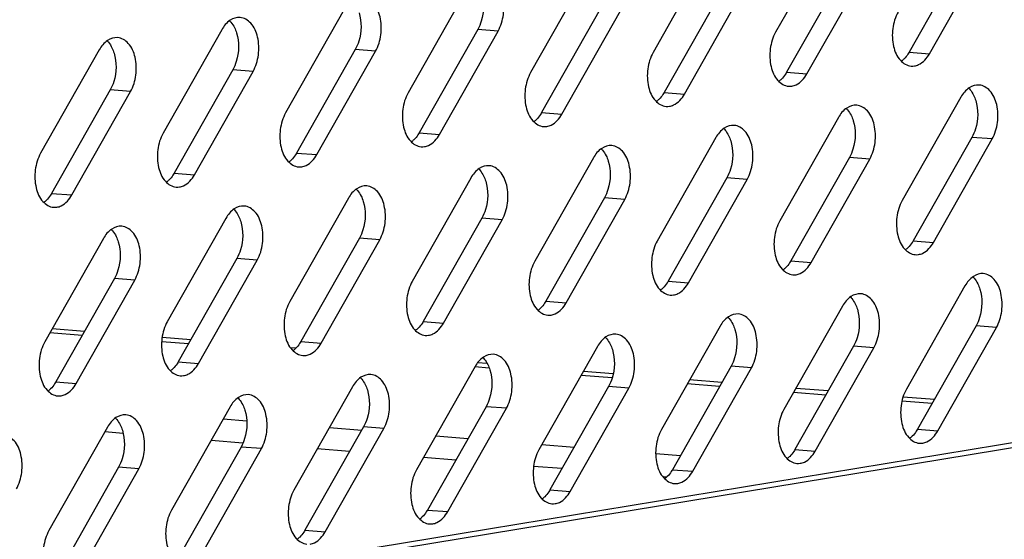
# Model space of a CAD drawing. Header units: millimetres. Extents: x -339 to 255, y 1363 to 1783.
# Tile 33 of 47: x 137 to 159, y 1451 to 1463. Entities that reach past the tile are written whole.
import ezdxf

# ---------------------------------------------------------------- set-up
doc = ezdxf.new("R2010")
doc.units = ezdxf.units.MM
doc.header["$LTSCALE"] = 61.468
doc.layers.get('0').update_dxf_attribs({"linetype": 'CONTINUOUS'})

msp = doc.modelspace()

# ---------------------------------------------------------------- linework, layer by layer
at = {"linetype": 'Continuous'}
for p, q in [((155.556, 1464.9248), (154.2341, 1462.5943)), ((152.792, 1464.4699), (151.4701, 1462.1393)), ((158.569, 1464.4764), (157.2471, 1462.1459)), ((157.7054, 1462.1092), (159.0273, 1464.4397)), ((150.028, 1464.0149), (148.7061, 1461.6844)), ((155.805, 1464.0215), (154.4832, 1461.6909)), ((154.9415, 1461.6542), (156.2633, 1463.9848)), ((147.264, 1463.56), (145.9422, 1461.2294)), ((153.0411, 1463.5665), (151.7192, 1461.236)), ((152.1775, 1461.1993), (153.4994, 1463.5298)), ((144.5001, 1463.105), (143.1782, 1460.7745)), ((150.2771, 1463.1116), (148.9552, 1460.781)), ((149.4135, 1460.7443), (150.7354, 1463.0749)), ((141.7361, 1462.6501), (140.4142, 1460.3195)), ((147.5131, 1462.6566), (146.1912, 1460.3261)), ((146.6495, 1460.2894), (147.9714, 1462.6199)), ((147.9714, 1462.6199), (147.5131, 1462.6566)), ((138.9721, 1462.1951), (137.6502, 1459.8646)), ((144.7492, 1462.2017), (143.4273, 1459.8711)), ((143.8856, 1459.8344), (145.2075, 1462.165)), ((145.2075, 1462.165), (144.7492, 1462.2017)), ((157.2471, 1462.1459), (157.7054, 1462.1092)), ((141.9852, 1461.7467), (140.6633, 1459.4162)), ((141.1216, 1459.3795), (142.4435, 1461.71)), ((142.4435, 1461.71), (141.9852, 1461.7467)), ((154.4832, 1461.6909), (154.9415, 1461.6542)), ((139.2212, 1461.2918), (137.8993, 1458.9612)), ((138.3576, 1458.9245), (139.6795, 1461.2551)), ((139.6795, 1461.2551), (139.2212, 1461.2918)), ((151.7192, 1461.236), (152.1775, 1461.1993)), ((158.4137, 1461.1271), (157.0918, 1458.7965)), ((148.9552, 1460.781), (149.4135, 1460.7443)), ((155.6498, 1460.6721), (154.3279, 1458.3416)), ((146.1912, 1460.3261), (146.6495, 1460.2894)), ((152.8858, 1460.2172), (151.5639, 1457.8866)), ((158.6628, 1460.2237), (157.3409, 1457.8932)), ((157.7992, 1457.8565), (159.1211, 1460.187)), ((159.1211, 1460.187), (158.6628, 1460.2237)), ((143.4273, 1459.8711), (143.8856, 1459.8344)), ((150.1218, 1459.7622), (148.7999, 1457.4317)), ((155.8988, 1459.7688), (154.5769, 1457.4382)), ((155.0353, 1457.4015), (156.3571, 1459.7321)), ((156.3571, 1459.7321), (155.8988, 1459.7688)), ((140.6633, 1459.4162), (141.1216, 1459.3795)), ((147.3578, 1459.3073), (146.036, 1456.9767)), ((153.1349, 1459.3138), (151.813, 1456.9833)), ((152.2713, 1456.9466), (153.5932, 1459.2771)), ((153.5932, 1459.2771), (153.1349, 1459.3138)), ((137.8993, 1458.9612), (138.3576, 1458.9245)), ((144.5939, 1458.8523), (143.272, 1456.5218)), ((150.3709, 1458.8589), (149.049, 1456.5283)), ((149.5073, 1456.4916), (150.8292, 1458.8222)), ((150.8292, 1458.8222), (150.3709, 1458.8589)), ((141.8299, 1458.3974), (140.508, 1456.0668)), ((147.6069, 1458.4039), (146.285, 1456.0734)), ((146.7433, 1456.0367), (148.0652, 1458.3672)), ((148.0652, 1458.3672), (147.6069, 1458.4039)), ((139.0659, 1457.9424), (137.744, 1455.6119)), ((144.8429, 1457.949), (143.5211, 1455.6184)), ((143.9794, 1455.5817), (145.3013, 1457.9123)), ((145.3013, 1457.9123), (144.8429, 1457.949)), ((157.3409, 1457.8932), (157.7992, 1457.8565)), ((142.079, 1457.4941), (140.7571, 1455.1635)), ((141.2154, 1455.1268), (142.5373, 1457.4573)), ((142.5373, 1457.4573), (142.079, 1457.4941)), ((154.5769, 1457.4382), (155.0353, 1457.4015)), ((139.315, 1457.0391), (137.9931, 1454.7085)), ((138.4514, 1454.6718), (139.7733, 1457.0024)), ((139.7733, 1457.0024), (139.315, 1457.0391)), ((151.813, 1456.9833), (152.2713, 1456.9466)), ((158.5075, 1456.8744), (157.1856, 1454.5438)), ((180.2109, 1456.7347), (134.7359, 1449.2496)), ((180.6692, 1456.698), (135.1943, 1449.2129)), ((149.049, 1456.5283), (149.5073, 1456.4916)), ((155.7436, 1456.4194), (154.4217, 1454.0889)), ((138.6402, 1455.8494), (137.9119, 1455.9077)), ((146.285, 1456.0734), (146.7433, 1456.0367)), ((152.9796, 1455.9645), (151.6577, 1453.6339)), ((158.7566, 1455.971), (157.4347, 1453.6405)), ((157.893, 1453.6038), (159.2149, 1455.9343)), ((159.2149, 1455.9343), (158.7566, 1455.971)), ((138.5888, 1455.7588), (137.8605, 1455.8171)), ((141.0372, 1455.6573), (140.3918, 1455.709)), ((140.9858, 1455.5667), (140.3821, 1455.615)), ((143.4036, 1455.4676), (143.2904, 1455.4767)), ((143.5211, 1455.6184), (143.9794, 1455.5817)), ((150.2156, 1455.5095), (148.8937, 1453.179)), ((155.9926, 1455.5161), (154.6707, 1453.1855)), ((155.129, 1453.1488), (156.4509, 1455.4794)), ((156.4509, 1455.4794), (155.9926, 1455.5161)), ((140.7571, 1455.1635), (141.2154, 1455.1268)), ((147.4516, 1455.0546), (146.1298, 1452.724)), ((147.7707, 1455.0229), (147.4512, 1455.0485)), ((147.7278, 1455.1211), (147.5096, 1455.1385)), ((153.2287, 1455.0611), (151.9068, 1452.7306)), ((152.3651, 1452.6939), (153.687, 1455.0244)), ((153.687, 1455.0244), (153.2287, 1455.0611)), ((150.5443, 1454.8006), (149.8453, 1454.8566)), ((150.5691, 1454.8933), (149.8967, 1454.9472)), ((153.022, 1454.6968), (152.2937, 1454.7551)), ((137.9931, 1454.7085), (138.4514, 1454.6718)), ((144.6877, 1454.5996), (143.3658, 1452.2691)), ((150.4647, 1454.6062), (149.1428, 1452.2756)), ((149.6011, 1452.2389), (150.923, 1454.5695)), ((150.923, 1454.5695), (150.4647, 1454.6062)), ((152.9706, 1454.6062), (152.2423, 1454.6645)), ((155.4189, 1454.5047), (154.6906, 1454.563)), ((155.3676, 1454.4141), (154.6392, 1454.4724)), ((157.8159, 1454.3126), (157.1121, 1454.369)), ((141.9237, 1454.1447), (140.6018, 1451.8141)), ((147.7007, 1454.1512), (146.3788, 1451.8207)), ((146.8371, 1451.784), (148.159, 1454.1145)), ((148.159, 1454.1145), (147.7007, 1454.1512)), ((157.7645, 1454.222), (157.0846, 1454.2764)), ((141.7702, 1453.8741), (142.2994, 1453.8317)), ((139.1597, 1453.6897), (137.8378, 1451.3592)), ((144.9367, 1453.6963), (143.6149, 1451.3657)), ((144.0732, 1451.329), (145.395, 1453.6596)), ((144.1672, 1453.682), (144.8955, 1453.6236)), ((145.395, 1453.6596), (144.9367, 1453.6963)), ((139.5108, 1453.548), (139.0981, 1453.581)), ((146.5642, 1453.4899), (147.2925, 1453.4315)), ((157.4347, 1453.6405), (157.893, 1453.6038)), ((142.1728, 1453.2414), (140.8509, 1450.9108)), ((141.3092, 1450.8741), (142.6311, 1453.2046)), ((142.2145, 1453.3313), (141.495, 1453.3889)), ((142.6311, 1453.2046), (142.1728, 1453.2414)), ((148.9611, 1453.2978), (149.6894, 1453.2394)), ((144.6203, 1453.1385), (143.892, 1453.1968)), ((147.0173, 1452.9464), (146.289, 1453.0047)), ((151.528, 1453.0921), (152.0864, 1453.0473)), ((154.6707, 1453.1855), (155.129, 1453.1488)), ((139.4088, 1452.7864), (138.0869, 1450.4559)), ((139.8671, 1452.7497), (139.4088, 1452.7864)), ((149.4143, 1452.7543), (148.7749, 1452.8055)), ((138.5452, 1450.4191), (139.8671, 1452.7497)), ((151.7747, 1452.5651), (151.69, 1452.5719)), ((151.9068, 1452.7306), (152.3651, 1452.6939)), ((149.1428, 1452.2756), (149.6011, 1452.2389)), ((146.3788, 1451.8207), (146.8371, 1451.784)), ((143.6149, 1451.3657), (144.0732, 1451.329))]:
    msp.add_line(p, q, dxfattribs=at)
for centre in [(157.3169, 1462.1463), (154.5529, 1461.6914), (151.7889, 1461.2364), (149.025, 1460.7815), (146.261, 1460.3265), (143.497, 1459.8716), (140.7331, 1459.4166), (137.9691, 1458.9617), (157.4107, 1457.8936), (154.6467, 1457.4387), (151.8827, 1456.9837), (149.1188, 1456.5288), (146.3548, 1456.0738), (143.5908, 1455.6189), (140.8269, 1455.164), (138.0629, 1454.709), (157.5045, 1453.6409), (154.7405, 1453.186), (151.9765, 1452.731), (149.2126, 1452.2761), (146.4486, 1451.8211)]:
    msp.add_arc(centre, 0.3157, 265.39755, 278.78617, dxfattribs=at)
for points, knots in [([(147.9714, 1462.6199), (148.036, 1462.7337), (148.1149, 1462.9948), (148.0987, 1463.3807), (147.9651, 1463.7078), (147.7692, 1463.83), (147.6779, 1463.8374)], [0, 0, 0, 0, 0.2769812, 0.560819, 0.8060607, 1, 1, 1, 1]), ([(147.5992, 1463.4881), (147.6622, 1463.2838), (147.6558, 1462.9785), (147.5471, 1462.7165), (147.5131, 1462.6566)], [0, 0, 0, 0, 0.7564025, 1, 1, 1, 1]), ([(145.2075, 1462.165), (145.272, 1462.2788), (145.351, 1462.5399), (145.3347, 1462.9257), (145.2012, 1463.2528), (145.0052, 1463.3751), (144.9139, 1463.3825)], [0, 0, 0, 0, 0.2769812, 0.560819, 0.8060607, 1, 1, 1, 1]), ([(144.8352, 1463.0331), (144.8982, 1462.8288), (144.8918, 1462.5235), (144.7831, 1462.2616), (144.7492, 1462.2017)], [0, 0, 0, 0, 0.7564025, 1, 1, 1, 1]), ([(156.998, 1463.0492), (156.9335, 1462.9354), (156.8545, 1462.6743), (156.8708, 1462.2884), (157.0044, 1461.9613), (157.2003, 1461.8391), (157.2916, 1461.8317)], [0, 0, 0, 0, 0.2769812, 0.560819, 0.8060607, 1, 1, 1, 1]), ([(142.15, 1462.9275), (142.0723, 1462.9339), (141.8935, 1462.8744), (141.783, 1462.7327), (141.7361, 1462.6501)], [0, 0, 0, 0, 0.4505308, 1, 1, 1, 1]), ([(141.9137, 1462.855), (141.9244, 1462.8443), (141.9675, 1462.7972), (142.0018, 1462.7425), (142.0234, 1462.6989)], [0, 0, 0, 0, 0.2369678, 1, 1, 1, 1]), ([(142.4435, 1461.71), (142.508, 1461.8238), (142.587, 1462.0849), (142.5708, 1462.4708), (142.4372, 1462.7979), (142.2413, 1462.9201), (142.15, 1462.9275)], [0, 0, 0, 0, 0.2769812, 0.560819, 0.8060607, 1, 1, 1, 1]), ([(142.0712, 1462.5782), (142.1343, 1462.3739), (142.1279, 1462.0686), (142.0191, 1461.8066), (141.9852, 1461.7467)], [0, 0, 0, 0, 0.7564025, 1, 1, 1, 1]), ([(154.2341, 1462.5943), (154.1695, 1462.4805), (154.0906, 1462.2194), (154.1068, 1461.8335), (154.2404, 1461.5064), (154.4363, 1461.3842), (154.5276, 1461.3767)], [0, 0, 0, 0, 0.2769812, 0.560819, 0.8060607, 1, 1, 1, 1]), ([(139.386, 1462.4726), (139.3083, 1462.4789), (139.1296, 1462.4195), (139.019, 1462.2778), (138.9721, 1462.1951)], [0, 0, 0, 0, 0.4505308, 1, 1, 1, 1]), ([(139.1498, 1462.4), (139.1605, 1462.3894), (139.2035, 1462.3423), (139.2378, 1462.2875), (139.2594, 1462.2439)], [0, 0, 0, 0, 0.2369678, 1, 1, 1, 1]), ([(139.6795, 1461.2551), (139.7441, 1461.3689), (139.823, 1461.63), (139.8068, 1462.0158), (139.6732, 1462.3429), (139.4773, 1462.4652), (139.386, 1462.4726)], [0, 0, 0, 0, 0.2769812, 0.560819, 0.8060607, 1, 1, 1, 1]), ([(139.3073, 1462.1232), (139.3703, 1461.919), (139.3639, 1461.6136), (139.2552, 1461.3517), (139.2212, 1461.2918)], [0, 0, 0, 0, 0.7564025, 1, 1, 1, 1]), ([(151.4701, 1462.1393), (151.4056, 1462.0255), (151.3266, 1461.7644), (151.3428, 1461.3785), (151.4764, 1461.0515), (151.6723, 1460.9292), (151.7636, 1460.9218)], [0, 0, 0, 0, 0.2769812, 0.560819, 0.8060607, 1, 1, 1, 1]), ([(157.2471, 1462.1459), (157.2387, 1462.1311), (157.2049, 1462.0756), (157.1639, 1462.0242), (157.1295, 1461.9907)], [0, 0, 0, 0, 0.2611217, 1, 1, 1, 1]), ([(157.3651, 1461.8344), (157.3978, 1461.8394), (157.5417, 1461.8853), (157.6483, 1462.0085), (157.7054, 1462.1092)], [0, 0, 0, 0, 0.2222982, 1, 1, 1, 1]), ([(148.7061, 1461.6844), (148.6416, 1461.5706), (148.5626, 1461.3095), (148.5788, 1460.9236), (148.7124, 1460.5965), (148.9083, 1460.4743), (148.9996, 1460.4668)], [0, 0, 0, 0, 0.2769812, 0.560819, 0.8060607, 1, 1, 1, 1]), ([(154.4832, 1461.6909), (154.4748, 1461.6762), (154.4409, 1461.6206), (154.3999, 1461.5693), (154.3655, 1461.5357)], [0, 0, 0, 0, 0.2611217, 1, 1, 1, 1]), ([(154.6011, 1461.3794), (154.6338, 1461.3845), (154.7777, 1461.4303), (154.8844, 1461.5535), (154.9415, 1461.6542)], [0, 0, 0, 0, 0.2222982, 1, 1, 1, 1]), ([(145.9422, 1461.2294), (145.8776, 1461.1156), (145.7987, 1460.8545), (145.8149, 1460.4687), (145.9485, 1460.1416), (146.1444, 1460.0193), (146.2357, 1460.0119)], [0, 0, 0, 0, 0.2769812, 0.560819, 0.8060607, 1, 1, 1, 1]), ([(151.7192, 1461.236), (151.7108, 1461.2212), (151.677, 1461.1657), (151.6359, 1461.1144), (151.6016, 1461.0808)], [0, 0, 0, 0, 0.2611217, 1, 1, 1, 1]), ([(151.8372, 1460.9245), (151.8699, 1460.9295), (152.0138, 1460.9754), (152.1204, 1461.0986), (152.1775, 1461.1993)], [0, 0, 0, 0, 0.2222982, 1, 1, 1, 1]), ([(158.8276, 1461.4045), (158.7499, 1461.4109), (158.5712, 1461.3514), (158.4606, 1461.2097), (158.4137, 1461.1271)], [0, 0, 0, 0, 0.4505308, 1, 1, 1, 1]), ([(158.5914, 1461.332), (158.6021, 1461.3213), (158.6451, 1461.2742), (158.6794, 1461.2194), (158.701, 1461.1759)], [0, 0, 0, 0, 0.2369678, 1, 1, 1, 1]), ([(159.1211, 1460.187), (159.1857, 1460.3008), (159.2646, 1460.5619), (159.2484, 1460.9478), (159.1148, 1461.2749), (158.9189, 1461.3971), (158.8276, 1461.4045)], [0, 0, 0, 0, 0.2769812, 0.560819, 0.8060607, 1, 1, 1, 1]), ([(158.7489, 1461.0552), (158.8119, 1460.8509), (158.8055, 1460.5456), (158.6968, 1460.2836), (158.6628, 1460.2237)], [0, 0, 0, 0, 0.7564025, 1, 1, 1, 1]), ([(143.1782, 1460.7745), (143.1136, 1460.6607), (143.0347, 1460.3996), (143.0509, 1460.0137), (143.1845, 1459.6866), (143.3804, 1459.5644), (143.4717, 1459.5569)], [0, 0, 0, 0, 0.2769812, 0.560819, 0.8060607, 1, 1, 1, 1]), ([(148.9552, 1460.781), (148.9468, 1460.7663), (148.913, 1460.7108), (148.872, 1460.6594), (148.8376, 1460.6258)], [0, 0, 0, 0, 0.2611217, 1, 1, 1, 1]), ([(156.0636, 1460.9496), (155.986, 1460.9559), (155.8072, 1460.8965), (155.6967, 1460.7548), (155.6498, 1460.6721)], [0, 0, 0, 0, 0.4505308, 1, 1, 1, 1]), ([(155.8274, 1460.877), (155.8381, 1460.8664), (155.8812, 1460.8193), (155.9154, 1460.7645), (155.9371, 1460.7209)], [0, 0, 0, 0, 0.2369678, 1, 1, 1, 1]), ([(156.3571, 1459.7321), (156.4217, 1459.8459), (156.5006, 1460.107), (156.4844, 1460.4928), (156.3508, 1460.8199), (156.1549, 1460.9422), (156.0636, 1460.9496)], [0, 0, 0, 0, 0.2769812, 0.560819, 0.8060607, 1, 1, 1, 1]), ([(149.0732, 1460.4695), (149.1059, 1460.4746), (149.2498, 1460.5204), (149.3564, 1460.6436), (149.4135, 1460.7443)], [0, 0, 0, 0, 0.2222982, 1, 1, 1, 1]), ([(155.9849, 1460.6002), (156.0479, 1460.3959), (156.0415, 1460.0906), (155.9328, 1459.8287), (155.8988, 1459.7688)], [0, 0, 0, 0, 0.7564025, 1, 1, 1, 1]), ([(140.4142, 1460.3195), (140.3497, 1460.2057), (140.2707, 1459.9446), (140.2869, 1459.5588), (140.4205, 1459.2317), (140.6164, 1459.1094), (140.7077, 1459.102)], [0, 0, 0, 0, 0.2769812, 0.560819, 0.8060607, 1, 1, 1, 1]), ([(146.1912, 1460.3261), (146.1829, 1460.3113), (146.149, 1460.2558), (146.108, 1460.2045), (146.0736, 1460.1709)], [0, 0, 0, 0, 0.2611217, 1, 1, 1, 1]), ([(153.2997, 1460.4946), (153.222, 1460.501), (153.0432, 1460.4415), (152.9327, 1460.2998), (152.8858, 1460.2172)], [0, 0, 0, 0, 0.4505308, 1, 1, 1, 1]), ([(153.0634, 1460.4221), (153.0741, 1460.4114), (153.1172, 1460.3643), (153.1515, 1460.3095), (153.1731, 1460.266)], [0, 0, 0, 0, 0.2369678, 1, 1, 1, 1]), ([(153.5932, 1459.2771), (153.6577, 1459.3909), (153.7367, 1459.652), (153.7205, 1460.0379), (153.5869, 1460.365), (153.391, 1460.4872), (153.2997, 1460.4946)], [0, 0, 0, 0, 0.2769812, 0.560819, 0.8060607, 1, 1, 1, 1]), ([(146.3092, 1460.0146), (146.3419, 1460.0196), (146.4858, 1460.0655), (146.5924, 1460.1887), (146.6495, 1460.2894)], [0, 0, 0, 0, 0.2222982, 1, 1, 1, 1]), ([(153.2209, 1460.1453), (153.2839, 1459.941), (153.2775, 1459.6357), (153.1688, 1459.3737), (153.1349, 1459.3138)], [0, 0, 0, 0, 0.7564025, 1, 1, 1, 1]), ([(137.6502, 1459.8646), (137.5857, 1459.7508), (137.5067, 1459.4897), (137.523, 1459.1038), (137.6565, 1458.7767), (137.8525, 1458.6545), (137.9438, 1458.647)], [0, 0, 0, 0, 0.2769812, 0.560819, 0.8060607, 1, 1, 1, 1]), ([(143.4273, 1459.8711), (143.4189, 1459.8564), (143.385, 1459.8009), (143.344, 1459.7495), (143.3097, 1459.7159)], [0, 0, 0, 0, 0.2611217, 1, 1, 1, 1]), ([(150.5357, 1460.0397), (150.458, 1460.046), (150.2793, 1459.9866), (150.1687, 1459.8449), (150.1218, 1459.7622)], [0, 0, 0, 0, 0.4505308, 1, 1, 1, 1]), ([(150.2994, 1459.9671), (150.3102, 1459.9565), (150.3532, 1459.9094), (150.3875, 1459.8546), (150.4091, 1459.811)], [0, 0, 0, 0, 0.2369678, 1, 1, 1, 1]), ([(150.8292, 1458.8222), (150.8937, 1458.936), (150.9727, 1459.1971), (150.9565, 1459.5829), (150.8229, 1459.91), (150.627, 1460.0323), (150.5357, 1460.0397)], [0, 0, 0, 0, 0.2769812, 0.560819, 0.8060607, 1, 1, 1, 1]), ([(143.5452, 1459.5596), (143.5779, 1459.5647), (143.7219, 1459.6105), (143.8285, 1459.7337), (143.8856, 1459.8344)], [0, 0, 0, 0, 0.2222982, 1, 1, 1, 1]), ([(150.4569, 1459.6903), (150.52, 1459.486), (150.5136, 1459.1807), (150.4049, 1458.9188), (150.3709, 1458.8589)], [0, 0, 0, 0, 0.7564025, 1, 1, 1, 1]), ([(147.7717, 1459.5847), (147.694, 1459.5911), (147.5153, 1459.5316), (147.4047, 1459.3899), (147.3578, 1459.3073)], [0, 0, 0, 0, 0.4505308, 1, 1, 1, 1]), ([(147.5355, 1459.5122), (147.5462, 1459.5015), (147.5893, 1459.4544), (147.6235, 1459.3997), (147.6451, 1459.3561)], [0, 0, 0, 0, 0.2369678, 1, 1, 1, 1]), ([(148.0652, 1458.3672), (148.1298, 1458.481), (148.2087, 1458.7421), (148.1925, 1459.128), (148.0589, 1459.4551), (147.863, 1459.5773), (147.7717, 1459.5847)], [0, 0, 0, 0, 0.2769812, 0.560819, 0.8060607, 1, 1, 1, 1]), ([(140.6633, 1459.4162), (140.6549, 1459.4014), (140.6211, 1459.3459), (140.5801, 1459.2946), (140.5457, 1459.261)], [0, 0, 0, 0, 0.2611217, 1, 1, 1, 1]), ([(140.7813, 1459.1047), (140.814, 1459.1097), (140.9579, 1459.1556), (141.0645, 1459.2788), (141.1216, 1459.3795)], [0, 0, 0, 0, 0.2222982, 1, 1, 1, 1]), ([(147.693, 1459.2354), (147.756, 1459.0311), (147.7496, 1458.7258), (147.6409, 1458.4638), (147.6069, 1458.4039)], [0, 0, 0, 0, 0.7564025, 1, 1, 1, 1]), ([(145.0077, 1459.1298), (144.9301, 1459.1361), (144.7513, 1459.0767), (144.6408, 1458.935), (144.5939, 1458.8523)], [0, 0, 0, 0, 0.4505308, 1, 1, 1, 1]), ([(144.7715, 1459.0572), (144.7822, 1459.0466), (144.8253, 1458.9995), (144.8595, 1458.9447), (144.8812, 1458.9011)], [0, 0, 0, 0, 0.2369678, 1, 1, 1, 1]), ([(145.3013, 1457.9123), (145.3658, 1458.0261), (145.4448, 1458.2872), (145.4285, 1458.673), (145.2949, 1459.0001), (145.099, 1459.1224), (145.0077, 1459.1298)], [0, 0, 0, 0, 0.2769812, 0.560819, 0.8060607, 1, 1, 1, 1]), ([(137.8993, 1458.9612), (137.8909, 1458.9465), (137.8571, 1458.891), (137.8161, 1458.8396), (137.7817, 1458.8061)], [0, 0, 0, 0, 0.2611217, 1, 1, 1, 1]), ([(138.0173, 1458.6497), (138.05, 1458.6548), (138.1939, 1458.7006), (138.3005, 1458.8238), (138.3576, 1458.9245)], [0, 0, 0, 0, 0.2222982, 1, 1, 1, 1]), ([(144.929, 1458.7804), (144.992, 1458.5762), (144.9856, 1458.2708), (144.8769, 1458.0089), (144.8429, 1457.949)], [0, 0, 0, 0, 0.7564025, 1, 1, 1, 1]), ([(157.0918, 1458.7965), (157.0273, 1458.6827), (156.9483, 1458.4216), (156.9646, 1458.0357), (157.0981, 1457.7086), (157.2941, 1457.5864), (157.3854, 1457.579)], [0, 0, 0, 0, 0.2769812, 0.560819, 0.8060607, 1, 1, 1, 1]), ([(142.2438, 1458.6749), (142.1661, 1458.6812), (141.9873, 1458.6217), (141.8768, 1458.48), (141.8299, 1458.3974)], [0, 0, 0, 0, 0.4505308, 1, 1, 1, 1]), ([(142.0075, 1458.6023), (142.0182, 1458.5916), (142.0613, 1458.5445), (142.0956, 1458.4898), (142.1172, 1458.4462)], [0, 0, 0, 0, 0.2369678, 1, 1, 1, 1]), ([(142.5373, 1457.4573), (142.6018, 1457.5711), (142.6808, 1457.8322), (142.6646, 1458.2181), (142.531, 1458.5452), (142.3351, 1458.6674), (142.2438, 1458.6749)], [0, 0, 0, 0, 0.2769812, 0.560819, 0.8060607, 1, 1, 1, 1]), ([(142.165, 1458.3255), (142.2281, 1458.1212), (142.2217, 1457.8159), (142.1129, 1457.5539), (142.079, 1457.4941)], [0, 0, 0, 0, 0.7564025, 1, 1, 1, 1]), ([(154.3279, 1458.3416), (154.2633, 1458.2278), (154.1844, 1457.9667), (154.2006, 1457.5808), (154.3342, 1457.2537), (154.5301, 1457.1315), (154.6214, 1457.124)], [0, 0, 0, 0, 0.2769812, 0.560819, 0.8060607, 1, 1, 1, 1]), ([(139.4798, 1458.2199), (139.4021, 1458.2262), (139.2234, 1458.1668), (139.1128, 1458.0251), (139.0659, 1457.9424)], [0, 0, 0, 0, 0.4505308, 1, 1, 1, 1]), ([(139.2436, 1458.1473), (139.2543, 1458.1367), (139.2973, 1458.0896), (139.3316, 1458.0348), (139.3532, 1457.9912)], [0, 0, 0, 0, 0.2369678, 1, 1, 1, 1]), ([(139.7733, 1457.0024), (139.8379, 1457.1162), (139.9168, 1457.3773), (139.9006, 1457.7631), (139.767, 1458.0902), (139.5711, 1458.2125), (139.4798, 1458.2199)], [0, 0, 0, 0, 0.2769812, 0.560819, 0.8060607, 1, 1, 1, 1]), ([(139.401, 1457.8705), (139.4641, 1457.6663), (139.4577, 1457.3609), (139.349, 1457.099), (139.315, 1457.0391)], [0, 0, 0, 0, 0.7564025, 1, 1, 1, 1]), ([(151.5639, 1457.8866), (151.4994, 1457.7728), (151.4204, 1457.5117), (151.4366, 1457.1259), (151.5702, 1456.7988), (151.7661, 1456.6765), (151.8574, 1456.6691)], [0, 0, 0, 0, 0.2769812, 0.560819, 0.8060607, 1, 1, 1, 1]), ([(157.3409, 1457.8932), (157.3325, 1457.8784), (157.2987, 1457.8229), (157.2577, 1457.7715), (157.2233, 1457.738)], [0, 0, 0, 0, 0.2611217, 1, 1, 1, 1]), ([(157.4589, 1457.5817), (157.4916, 1457.5867), (157.6355, 1457.6326), (157.7421, 1457.7558), (157.7992, 1457.8565)], [0, 0, 0, 0, 0.2222982, 1, 1, 1, 1]), ([(148.7999, 1457.4317), (148.7354, 1457.3179), (148.6564, 1457.0568), (148.6726, 1456.6709), (148.8062, 1456.3438), (149.0021, 1456.2216), (149.0934, 1456.2141)], [0, 0, 0, 0, 0.2769812, 0.560819, 0.8060607, 1, 1, 1, 1]), ([(154.5769, 1457.4382), (154.5686, 1457.4235), (154.5347, 1457.368), (154.4937, 1457.3166), (154.4593, 1457.283)], [0, 0, 0, 0, 0.2611217, 1, 1, 1, 1]), ([(154.6949, 1457.1267), (154.7276, 1457.1318), (154.8715, 1457.1776), (154.9782, 1457.3008), (155.0353, 1457.4015)], [0, 0, 0, 0, 0.2222982, 1, 1, 1, 1]), ([(146.036, 1456.9767), (145.9714, 1456.8629), (145.8925, 1456.6018), (145.9087, 1456.216), (146.0423, 1455.8889), (146.2382, 1455.7666), (146.3295, 1455.7592)], [0, 0, 0, 0, 0.2769812, 0.560819, 0.8060607, 1, 1, 1, 1]), ([(151.813, 1456.9833), (151.8046, 1456.9685), (151.7708, 1456.913), (151.7297, 1456.8617), (151.6954, 1456.8281)], [0, 0, 0, 0, 0.2611217, 1, 1, 1, 1]), ([(158.9214, 1457.1518), (158.8437, 1457.1582), (158.665, 1457.0987), (158.5544, 1456.957), (158.5075, 1456.8744)], [0, 0, 0, 0, 0.4505308, 1, 1, 1, 1]), ([(158.6852, 1457.0793), (158.6959, 1457.0686), (158.7389, 1457.0215), (158.7732, 1456.9667), (158.7948, 1456.9232)], [0, 0, 0, 0, 0.2369678, 1, 1, 1, 1]), ([(159.2149, 1455.9343), (159.2795, 1456.0481), (159.3584, 1456.3092), (159.3422, 1456.6951), (159.2086, 1457.0222), (159.0127, 1457.1444), (158.9214, 1457.1518)], [0, 0, 0, 0, 0.2769812, 0.560819, 0.8060607, 1, 1, 1, 1]), ([(151.931, 1456.6718), (151.9637, 1456.6768), (152.1076, 1456.7227), (152.2142, 1456.8459), (152.2713, 1456.9466)], [0, 0, 0, 0, 0.2222982, 1, 1, 1, 1]), ([(158.8427, 1456.8025), (158.9057, 1456.5982), (158.8993, 1456.2929), (158.7906, 1456.0309), (158.7566, 1455.971)], [0, 0, 0, 0, 0.7564025, 1, 1, 1, 1]), ([(156.1574, 1456.6969), (156.0797, 1456.7032), (155.901, 1456.6438), (155.7905, 1456.5021), (155.7436, 1456.4194)], [0, 0, 0, 0, 0.4505308, 1, 1, 1, 1]), ([(155.9212, 1456.6243), (155.9319, 1456.6137), (155.975, 1456.5666), (156.0092, 1456.5118), (156.0309, 1456.4682)], [0, 0, 0, 0, 0.2369678, 1, 1, 1, 1]), ([(156.4509, 1455.4794), (156.5155, 1455.5932), (156.5944, 1455.8543), (156.5782, 1456.2401), (156.4446, 1456.5672), (156.2487, 1456.6895), (156.1574, 1456.6969)], [0, 0, 0, 0, 0.2769812, 0.560819, 0.8060607, 1, 1, 1, 1]), ([(143.272, 1456.5218), (143.2074, 1456.408), (143.1285, 1456.1469), (143.1447, 1455.761), (143.2783, 1455.4339), (143.4742, 1455.3117), (143.5655, 1455.3042)], [0, 0, 0, 0, 0.2769812, 0.560819, 0.8060607, 1, 1, 1, 1]), ([(149.049, 1456.5283), (149.0406, 1456.5136), (149.0068, 1456.4581), (148.9658, 1456.4067), (148.9314, 1456.3731)], [0, 0, 0, 0, 0.2611217, 1, 1, 1, 1]), ([(149.167, 1456.2168), (149.1997, 1456.2219), (149.3436, 1456.2677), (149.4502, 1456.3909), (149.5073, 1456.4916)], [0, 0, 0, 0, 0.2222982, 1, 1, 1, 1]), ([(156.0787, 1456.3475), (156.1417, 1456.1432), (156.1353, 1455.8379), (156.0266, 1455.576), (155.9926, 1455.5161)], [0, 0, 0, 0, 0.7564025, 1, 1, 1, 1]), ([(153.3935, 1456.2419), (153.3158, 1456.2483), (153.137, 1456.1888), (153.0265, 1456.0471), (152.9796, 1455.9645)], [0, 0, 0, 0, 0.4505308, 1, 1, 1, 1]), ([(153.1572, 1456.1694), (153.1679, 1456.1587), (153.211, 1456.1116), (153.2453, 1456.0569), (153.2669, 1456.0133)], [0, 0, 0, 0, 0.2369678, 1, 1, 1, 1]), ([(153.687, 1455.0244), (153.7515, 1455.1382), (153.8305, 1455.3993), (153.8143, 1455.7852), (153.6807, 1456.1123), (153.4848, 1456.2345), (153.3935, 1456.2419)], [0, 0, 0, 0, 0.2769812, 0.560819, 0.8060607, 1, 1, 1, 1]), ([(140.508, 1456.0668), (140.4435, 1455.953), (140.3645, 1455.6919), (140.3807, 1455.3061), (140.5143, 1454.979), (140.7102, 1454.8567), (140.8015, 1454.8493)], [0, 0, 0, 0, 0.2769812, 0.560819, 0.8060607, 1, 1, 1, 1]), ([(146.285, 1456.0734), (146.2767, 1456.0586), (146.2428, 1456.0031), (146.2018, 1455.9518), (146.1674, 1455.9182)], [0, 0, 0, 0, 0.2611217, 1, 1, 1, 1]), ([(146.403, 1455.7619), (146.4357, 1455.7669), (146.5796, 1455.8128), (146.6862, 1455.936), (146.7433, 1456.0367)], [0, 0, 0, 0, 0.2222982, 1, 1, 1, 1]), ([(153.3147, 1455.8926), (153.3777, 1455.6883), (153.3713, 1455.383), (153.2626, 1455.121), (153.2287, 1455.0611)], [0, 0, 0, 0, 0.7564025, 1, 1, 1, 1]), ([(150.6295, 1455.787), (150.5518, 1455.7933), (150.3731, 1455.7339), (150.2625, 1455.5922), (150.2156, 1455.5095)], [0, 0, 0, 0, 0.4505308, 1, 1, 1, 1]), ([(150.3932, 1455.7144), (150.404, 1455.7038), (150.447, 1455.6567), (150.4813, 1455.6019), (150.5029, 1455.5583)], [0, 0, 0, 0, 0.2369678, 1, 1, 1, 1]), ([(150.923, 1454.5695), (150.9875, 1454.6833), (151.0665, 1454.9444), (151.0503, 1455.3302), (150.9167, 1455.6573), (150.7208, 1455.7796), (150.6295, 1455.787)], [0, 0, 0, 0, 0.2769812, 0.560819, 0.8060607, 1, 1, 1, 1]), ([(137.744, 1455.6119), (137.6795, 1455.4981), (137.6005, 1455.237), (137.6168, 1454.8511), (137.7503, 1454.524), (137.9463, 1454.4018), (138.0375, 1454.3943)], [0, 0, 0, 0, 0.2769812, 0.560819, 0.8060607, 1, 1, 1, 1]), ([(143.5211, 1455.6184), (143.5127, 1455.6037), (143.4788, 1455.5482), (143.4378, 1455.4968), (143.4035, 1455.4632)], [0, 0, 0, 0, 0.2611217, 1, 1, 1, 1]), ([(143.639, 1455.3069), (143.6717, 1455.312), (143.8157, 1455.3578), (143.9223, 1455.481), (143.9794, 1455.5817)], [0, 0, 0, 0, 0.2222982, 1, 1, 1, 1]), ([(150.5507, 1455.4376), (150.6138, 1455.2333), (150.6074, 1454.928), (150.4987, 1454.6661), (150.4647, 1454.6062)], [0, 0, 0, 0, 0.7564025, 1, 1, 1, 1]), ([(147.8655, 1455.3321), (147.7878, 1455.3384), (147.6091, 1455.2789), (147.4985, 1455.1372), (147.4516, 1455.0546)], [0, 0, 0, 0, 0.4505308, 1, 1, 1, 1]), ([(147.6293, 1455.2595), (147.64, 1455.2488), (147.6831, 1455.2017), (147.7173, 1455.147), (147.7389, 1455.1034)], [0, 0, 0, 0, 0.2369678, 1, 1, 1, 1]), ([(148.159, 1454.1145), (148.2236, 1454.2283), (148.3025, 1454.4894), (148.2863, 1454.8753), (148.1527, 1455.2024), (147.9568, 1455.3246), (147.8655, 1455.3321)], [0, 0, 0, 0, 0.2769812, 0.560819, 0.8060607, 1, 1, 1, 1]), ([(140.7571, 1455.1635), (140.7487, 1455.1487), (140.7149, 1455.0932), (140.6739, 1455.0419), (140.6395, 1455.0083)], [0, 0, 0, 0, 0.2611217, 1, 1, 1, 1]), ([(140.8751, 1454.852), (140.9078, 1454.857), (141.0517, 1454.9029), (141.1583, 1455.0261), (141.2154, 1455.1268)], [0, 0, 0, 0, 0.2222982, 1, 1, 1, 1]), ([(147.7868, 1454.9827), (147.8498, 1454.7784), (147.8434, 1454.4731), (147.7347, 1454.2111), (147.7007, 1454.1512)], [0, 0, 0, 0, 0.7564025, 1, 1, 1, 1]), ([(145.1015, 1454.8771), (145.0239, 1454.8834), (144.8451, 1454.824), (144.7346, 1454.6823), (144.6877, 1454.5996)], [0, 0, 0, 0, 0.4505308, 1, 1, 1, 1]), ([(144.8653, 1454.8045), (144.876, 1454.7939), (144.9191, 1454.7468), (144.9533, 1454.692), (144.975, 1454.6484)], [0, 0, 0, 0, 0.2369678, 1, 1, 1, 1]), ([(145.395, 1453.6596), (145.4596, 1453.7734), (145.5386, 1454.0345), (145.5223, 1454.4203), (145.3887, 1454.7474), (145.1928, 1454.8697), (145.1015, 1454.8771)], [0, 0, 0, 0, 0.2769812, 0.560819, 0.8060607, 1, 1, 1, 1]), ([(137.9931, 1454.7085), (137.9847, 1454.6938), (137.9509, 1454.6383), (137.9099, 1454.5869), (137.8755, 1454.5534)], [0, 0, 0, 0, 0.2611217, 1, 1, 1, 1]), ([(138.1111, 1454.397), (138.1438, 1454.4021), (138.2877, 1454.4479), (138.3943, 1454.5711), (138.4514, 1454.6718)], [0, 0, 0, 0, 0.2222982, 1, 1, 1, 1]), ([(157.1856, 1454.5438), (157.1211, 1454.43), (157.0421, 1454.1689), (157.0584, 1453.7831), (157.1919, 1453.456), (157.3879, 1453.3337), (157.4792, 1453.3263)], [0, 0, 0, 0, 0.2769812, 0.560819, 0.8060607, 1, 1, 1, 1]), ([(142.3376, 1454.4222), (142.2599, 1454.4285), (142.0811, 1454.369), (141.9706, 1454.2274), (141.9237, 1454.1447)], [0, 0, 0, 0, 0.4505308, 1, 1, 1, 1]), ([(142.1013, 1454.3496), (142.112, 1454.3389), (142.1551, 1454.2918), (142.1894, 1454.2371), (142.211, 1454.1935)], [0, 0, 0, 0, 0.2369678, 1, 1, 1, 1]), ([(142.6311, 1453.2046), (142.6956, 1453.3184), (142.7746, 1453.5795), (142.7584, 1453.9654), (142.6248, 1454.2925), (142.4289, 1454.4147), (142.3376, 1454.4222)], [0, 0, 0, 0, 0.2769812, 0.560819, 0.8060607, 1, 1, 1, 1]), ([(145.0228, 1454.5277), (145.0858, 1454.3235), (145.0794, 1454.0181), (144.9707, 1453.7562), (144.9367, 1453.6963)], [0, 0, 0, 0, 0.7564025, 1, 1, 1, 1]), ([(154.4217, 1454.0889), (154.3571, 1453.9751), (154.2782, 1453.714), (154.2944, 1453.3281), (154.428, 1453.001), (154.6239, 1452.8788), (154.7152, 1452.8713)], [0, 0, 0, 0, 0.2769812, 0.560819, 0.8060607, 1, 1, 1, 1]), ([(139.5736, 1453.9672), (139.4959, 1453.9735), (139.3172, 1453.9141), (139.2066, 1453.7724), (139.1597, 1453.6897)], [0, 0, 0, 0, 0.4505308, 1, 1, 1, 1]), ([(139.3373, 1453.8946), (139.3481, 1453.884), (139.3911, 1453.8369), (139.4254, 1453.7821), (139.447, 1453.7385)], [0, 0, 0, 0, 0.2369678, 1, 1, 1, 1]), ([(139.8671, 1452.7497), (139.9316, 1452.8635), (140.0106, 1453.1246), (139.9944, 1453.5104), (139.8608, 1453.8375), (139.6649, 1453.9598), (139.5736, 1453.9672)], [0, 0, 0, 0, 0.2769812, 0.560819, 0.8060607, 1, 1, 1, 1]), ([(142.2588, 1454.0728), (142.3219, 1453.8685), (142.3155, 1453.5632), (142.2067, 1453.3012), (142.1728, 1453.2414)], [0, 0, 0, 0, 0.7564025, 1, 1, 1, 1]), ([(137.1031, 1452.2947), (137.1677, 1452.4085), (137.2466, 1452.6696), (137.2304, 1453.0555), (137.0968, 1453.3826), (136.9009, 1453.5048), (136.8096, 1453.5123)], [0, 0, 0, 0, 0.2769812, 0.560819, 0.8060607, 1, 1, 1, 1]), ([(139.4948, 1453.6179), (139.5579, 1453.4136), (139.5515, 1453.1082), (139.4428, 1452.8463), (139.4088, 1452.7864)], [0, 0, 0, 0, 0.7564025, 1, 1, 1, 1]), ([(151.6577, 1453.6339), (151.5932, 1453.5201), (151.5142, 1453.259), (151.5304, 1452.8732), (151.664, 1452.5461), (151.8599, 1452.4238), (151.9512, 1452.4164)], [0, 0, 0, 0, 0.2769812, 0.560819, 0.8060607, 1, 1, 1, 1]), ([(157.4347, 1453.6405), (157.4263, 1453.6257), (157.3925, 1453.5702), (157.3515, 1453.5189), (157.3171, 1453.4853)], [0, 0, 0, 0, 0.2611217, 1, 1, 1, 1]), ([(157.5527, 1453.329), (157.5854, 1453.334), (157.7293, 1453.3799), (157.8359, 1453.5031), (157.893, 1453.6038)], [0, 0, 0, 0, 0.2222982, 1, 1, 1, 1]), ([(148.8937, 1453.179), (148.8292, 1453.0652), (148.7502, 1452.8041), (148.7664, 1452.4182), (148.9, 1452.0911), (149.0959, 1451.9689), (149.1872, 1451.9614)], [0, 0, 0, 0, 0.2769812, 0.560819, 0.8060607, 1, 1, 1, 1]), ([(154.6707, 1453.1855), (154.6624, 1453.1708), (154.6285, 1453.1153), (154.5875, 1453.0639), (154.5531, 1453.0303)], [0, 0, 0, 0, 0.2611217, 1, 1, 1, 1]), ([(154.7887, 1452.874), (154.8214, 1452.8791), (154.9653, 1452.9249), (155.0719, 1453.0481), (155.129, 1453.1488)], [0, 0, 0, 0, 0.2222982, 1, 1, 1, 1]), ([(146.1298, 1452.724), (146.0652, 1452.6102), (145.9863, 1452.3491), (146.0025, 1451.9633), (146.1361, 1451.6362), (146.332, 1451.5139), (146.4233, 1451.5065)], [0, 0, 0, 0, 0.2769812, 0.560819, 0.8060607, 1, 1, 1, 1]), ([(151.9068, 1452.7306), (151.8984, 1452.7158), (151.8646, 1452.6603), (151.8235, 1452.609), (151.7892, 1452.5754)], [0, 0, 0, 0, 0.2611217, 1, 1, 1, 1]), ([(152.0248, 1452.4191), (152.0575, 1452.4241), (152.2014, 1452.47), (152.308, 1452.5932), (152.3651, 1452.6939)], [0, 0, 0, 0, 0.2222982, 1, 1, 1, 1]), ([(143.3658, 1452.2691), (143.3012, 1452.1553), (143.2223, 1451.8942), (143.2385, 1451.5083), (143.3721, 1451.1812), (143.568, 1451.059), (143.6593, 1451.0515)], [0, 0, 0, 0, 0.2769812, 0.560819, 0.8060607, 1, 1, 1, 1]), ([(149.1428, 1452.2756), (149.1344, 1452.2609), (149.1006, 1452.2054), (149.0596, 1452.154), (149.0252, 1452.1204)], [0, 0, 0, 0, 0.2611217, 1, 1, 1, 1]), ([(149.2608, 1451.9641), (149.2935, 1451.9692), (149.4374, 1452.015), (149.544, 1452.1382), (149.6011, 1452.2389)], [0, 0, 0, 0, 0.2222982, 1, 1, 1, 1]), ([(140.6018, 1451.8141), (140.5373, 1451.7003), (140.4583, 1451.4392), (140.4745, 1451.0534), (140.6081, 1450.7263), (140.804, 1450.604), (140.8953, 1450.5966)], [0, 0, 0, 0, 0.2769812, 0.560819, 0.8060607, 1, 1, 1, 1]), ([(146.3788, 1451.8207), (146.3705, 1451.8059), (146.3366, 1451.7504), (146.2956, 1451.6991), (146.2612, 1451.6655)], [0, 0, 0, 0, 0.2611217, 1, 1, 1, 1]), ([(146.4968, 1451.5092), (146.5295, 1451.5142), (146.6734, 1451.5601), (146.78, 1451.6833), (146.8371, 1451.784)], [0, 0, 0, 0, 0.2222982, 1, 1, 1, 1]), ([(137.8378, 1451.3592), (137.7733, 1451.2454), (137.6943, 1450.9843), (137.7106, 1450.5984), (137.8441, 1450.2713), (138.04, 1450.1491), (138.1313, 1450.1416)], [0, 0, 0, 0, 0.2769812, 0.560819, 0.8060607, 1, 1, 1, 1]), ([(143.6149, 1451.3657), (143.6065, 1451.351), (143.5726, 1451.2955), (143.5316, 1451.2441), (143.4972, 1451.2106)], [0, 0, 0, 0, 0.2611217, 1, 1, 1, 1]), ([(143.7328, 1451.0542), (143.7655, 1451.0593), (143.9095, 1451.1051), (144.0161, 1451.2283), (144.0732, 1451.329)], [0, 0, 0, 0, 0.2222982, 1, 1, 1, 1])]:
    msp.add_open_spline(points, degree=3, knots=knots, dxfattribs=at)
for points in [[(142.0234, 1462.6989), (142.0426, 1462.6601), (142.0585, 1462.6195), (142.0712, 1462.5782)], [(139.2594, 1462.2439), (139.2787, 1462.2052), (139.2945, 1462.1646), (139.3073, 1462.1232)], [(157.1295, 1461.9907), (157.1113, 1461.973), (157.0919, 1461.9564), (157.0713, 1461.9415)], [(154.3655, 1461.5357), (154.3474, 1461.518), (154.328, 1461.5014), (154.3074, 1461.4866)], [(151.6016, 1461.0808), (151.5834, 1461.0631), (151.564, 1461.0465), (151.5434, 1461.0316)], [(158.701, 1461.1759), (158.7203, 1461.1371), (158.7361, 1461.0965), (158.7489, 1461.0552)], [(148.8376, 1460.6258), (148.8194, 1460.6081), (148.8, 1460.5915), (148.7794, 1460.5767)], [(155.9371, 1460.7209), (155.9563, 1460.6822), (155.9721, 1460.6416), (155.9849, 1460.6002)], [(146.0736, 1460.1709), (146.0555, 1460.1532), (146.036, 1460.1366), (146.0155, 1460.1217)], [(153.1731, 1460.266), (153.1923, 1460.2272), (153.2082, 1460.1866), (153.2209, 1460.1453)], [(143.3097, 1459.7159), (143.2915, 1459.6982), (143.2721, 1459.6816), (143.2515, 1459.6668)], [(150.4091, 1459.811), (150.4283, 1459.7723), (150.4442, 1459.7317), (150.4569, 1459.6903)], [(140.5457, 1459.261), (140.5275, 1459.2433), (140.5081, 1459.2267), (140.4875, 1459.2118)], [(147.6451, 1459.3561), (147.6644, 1459.3173), (147.6802, 1459.2767), (147.693, 1459.2354)], [(137.7817, 1458.8061), (137.7635, 1458.7883), (137.7441, 1458.7717), (137.7235, 1458.7569)], [(144.8812, 1458.9011), (144.9004, 1458.8624), (144.9162, 1458.8218), (144.929, 1458.7804)], [(142.1172, 1458.4462), (142.1364, 1458.4074), (142.1523, 1458.3668), (142.165, 1458.3255)], [(139.3532, 1457.9912), (139.3725, 1457.9525), (139.3883, 1457.9119), (139.401, 1457.8705)], [(157.2233, 1457.738), (157.2051, 1457.7203), (157.1857, 1457.7037), (157.1651, 1457.6888)], [(154.4593, 1457.283), (154.4412, 1457.2653), (154.4218, 1457.2487), (154.4012, 1457.2339)], [(151.6954, 1456.8281), (151.6772, 1456.8104), (151.6578, 1456.7938), (151.6372, 1456.7789)], [(158.7948, 1456.9232), (158.8141, 1456.8844), (158.8299, 1456.8438), (158.8427, 1456.8025)], [(148.9314, 1456.3731), (148.9132, 1456.3554), (148.8938, 1456.3388), (148.8732, 1456.324)], [(156.0309, 1456.4682), (156.0501, 1456.4295), (156.0659, 1456.3889), (156.0787, 1456.3475)], [(146.1674, 1455.9182), (146.1493, 1455.9005), (146.1298, 1455.8839), (146.1092, 1455.869)], [(153.2669, 1456.0133), (153.2861, 1455.9745), (153.3019, 1455.9339), (153.3147, 1455.8926)], [(143.4035, 1455.4632), (143.3853, 1455.4455), (143.3659, 1455.4289), (143.3453, 1455.4141)], [(150.5029, 1455.5583), (150.5221, 1455.5196), (150.538, 1455.479), (150.5507, 1455.4376)], [(140.6395, 1455.0083), (140.6213, 1454.9906), (140.6019, 1454.974), (140.5813, 1454.9591)], [(147.7389, 1455.1034), (147.7582, 1455.0646), (147.774, 1455.024), (147.7868, 1454.9827)], [(137.8755, 1454.5534), (137.8573, 1454.5356), (137.8379, 1454.519), (137.8173, 1454.5042)], [(144.975, 1454.6484), (144.9942, 1454.6097), (145.01, 1454.5691), (145.0228, 1454.5277)], [(142.211, 1454.1935), (142.2302, 1454.1547), (142.2461, 1454.1141), (142.2588, 1454.0728)], [(139.447, 1453.7385), (139.4662, 1453.6998), (139.4821, 1453.6592), (139.4948, 1453.6179)], [(157.3171, 1453.4853), (157.2989, 1453.4676), (157.2795, 1453.451), (157.2589, 1453.4361)], [(154.5531, 1453.0303), (154.535, 1453.0126), (154.5156, 1452.996), (154.495, 1452.9812)], [(151.7892, 1452.5754), (151.771, 1452.5577), (151.7516, 1452.5411), (151.731, 1452.5262)], [(149.0252, 1452.1204), (149.007, 1452.1027), (148.9876, 1452.0861), (148.967, 1452.0713)], [(146.2612, 1451.6655), (146.2431, 1451.6478), (146.2236, 1451.6312), (146.203, 1451.6163)], [(143.4972, 1451.2106), (143.4791, 1451.1928), (143.4597, 1451.1762), (143.4391, 1451.1614)]]:
    msp.add_open_spline(points, degree=3, dxfattribs=at)

doc.saveas('drawing.dxf')
